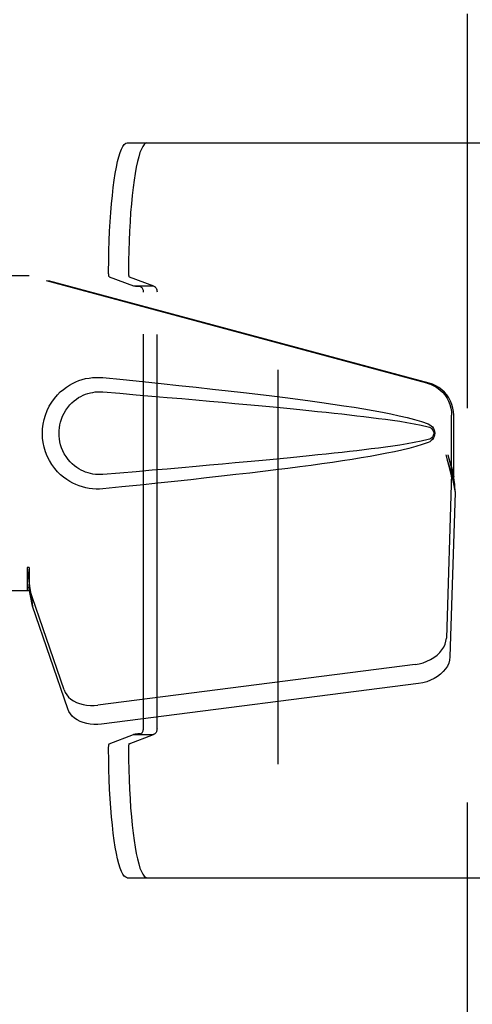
# Model space of a CAD drawing. Header units: inches. Extents: x 0 to 268, y 0 to 174.
# Tile 15 of 125: x 83.68 to 85.37, y 89.25 to 92.94. Entities that reach past the tile are written whole.
import ezdxf

# ---------------------------------------------------------------- set-up
doc = ezdxf.new("R2010")
doc.units = ezdxf.units.IN
doc.header["$LTSCALE"] = 14.754949
doc.header["$MEASUREMENT"] = 0
doc.linetypes.add('HIDDEN', pattern=[0.2, 0.1, -0.1])
doc.layers.add('DEFAULT_2', color=8, linetype='HIDDEN')
doc.layers.add('LEFT_OR_SECONDARY_DOOR_ASSEMBLY', color=7, linetype='CONTINUOUS')

msp = doc.modelspace()

# ---------------------------------------------------------------- linework, layer by layer
at = {"layer": 'DEFAULT_2', "color": 8, "linetype": 'HIDDEN'}
for p, q in [((84.6433, 54.7386), (84.6433, 127.7086)), ((84.0779, 92.4751), (85.8392, 92.4751)), ((84.011, 91.9741), (84.1023, 91.9397)), ((84.0852, 91.9741), (84.1766, 91.9397)), ((84.1023, 91.9397), (84.1766, 91.9397)), ((84.1392, 90.2836), (84.1392, 91.9166)), ((84.1898, 90.2822), (84.1898, 91.9181)), ((84.011, 90.2261), (84.1023, 90.2605)), ((84.0852, 90.2261), (84.1766, 90.2605)), ((84.1023, 90.2605), (84.1766, 90.2605)), ((84.0779, 89.7251), (85.8392, 89.7251))]:
    msp.add_line(p, q, dxfattribs=at)
for points in [[(84.0083, 91.9949), (84.0088, 92.0331), (84.0096, 92.0707), (84.0108, 92.108), (84.0124, 92.1445), (84.0144, 92.18), (84.0168, 92.2143), (84.0195, 92.2471), (84.0226, 92.2784), (84.0259, 92.308), (84.0296, 92.3355), (84.0336, 92.361), (84.0379, 92.3842), (84.0423, 92.405), (84.047, 92.4233), (84.0519, 92.4389), (84.0569, 92.4518), (84.062, 92.462), (84.0673, 92.4693), (84.0725, 92.4736), (84.0779, 92.4751)], [(84.1521, 92.4751), (84.1468, 92.4736), (84.1415, 92.4693), (84.1363, 92.462), (84.1312, 92.4518), (84.1261, 92.4389), (84.1213, 92.4233), (84.1166, 92.405), (84.1121, 92.3842), (84.1079, 92.361), (84.1039, 92.3355), (84.1002, 92.308), (84.0968, 92.2784), (84.0938, 92.2471), (84.091, 92.2143), (84.0887, 92.18), (84.0867, 92.1445), (84.0851, 92.108), (84.0838, 92.0707), (84.083, 92.0331), (84.0826, 91.9949)], [(84.011, 91.9741), (84.0105, 91.9745), (84.0101, 91.9754), (84.0097, 91.9767), (84.0094, 91.9785), (84.0091, 91.9806), (84.0088, 91.9831), (84.0086, 91.9858), (84.0084, 91.9887), (84.0084, 91.9917), (84.0083, 91.9949)], [(84.0826, 91.9949), (84.0826, 91.9917), (84.0827, 91.9887), (84.0829, 91.9858), (84.0831, 91.9831), (84.0833, 91.9806), (84.0837, 91.9785), (84.084, 91.9767), (84.0844, 91.9754), (84.0848, 91.9745), (84.0852, 91.9741)], [(84.1262, 91.9366), (84.1216, 91.937), (84.1175, 91.9374), (84.1138, 91.9377), (84.1105, 91.9381), (84.1078, 91.9385), (84.1054, 91.9389), (84.1036, 91.9393), (84.1023, 91.9397)], [(84.1795, 91.9381), (84.1785, 91.9385), (84.1777, 91.9389), (84.177, 91.9393), (84.1766, 91.9397)], [(84.1795, 91.9381), (84.1811, 91.9373), (84.1828, 91.9359), (84.1846, 91.934), (84.1862, 91.9315), (84.1877, 91.9286), (84.1888, 91.9253), (84.1896, 91.9218), (84.1898, 91.9181)], [(84.1392, 91.9166), (84.1391, 91.9197), (84.1386, 91.9226), (84.1377, 91.9255), (84.1366, 91.9281), (84.1352, 91.9305), (84.1336, 91.9325), (84.1318, 91.9342), (84.13, 91.9355), (84.1281, 91.9363), (84.1262, 91.9366)], [(84.1262, 90.2636), (84.1281, 90.264), (84.13, 90.2648), (84.1318, 90.266), (84.1336, 90.2677), (84.1352, 90.2697), (84.1366, 90.2721), (84.1377, 90.2748), (84.1385, 90.2776), (84.1391, 90.2805), (84.1392, 90.2836)], [(84.1898, 90.2822), (84.1897, 90.2792), (84.1892, 90.2764), (84.1884, 90.2736), (84.1874, 90.2711), (84.1862, 90.2687), (84.1849, 90.2667), (84.1835, 90.265), (84.1821, 90.2637), (84.1808, 90.2627), (84.1795, 90.2621)], [(84.1262, 90.2636), (84.1216, 90.2632), (84.1175, 90.2629), (84.1138, 90.2625), (84.1105, 90.2621), (84.1078, 90.2617), (84.1054, 90.2613), (84.1036, 90.2609), (84.1023, 90.2605)], [(84.1795, 90.2621), (84.1785, 90.2617), (84.1777, 90.2613), (84.177, 90.2609), (84.1766, 90.2605)], [(84.0083, 90.2054), (84.0084, 90.2085), (84.0084, 90.2115), (84.0086, 90.2145), (84.0088, 90.2172), (84.0091, 90.2196), (84.0094, 90.2218), (84.0097, 90.2235), (84.0101, 90.2248), (84.0105, 90.2257), (84.011, 90.2261)], [(84.0852, 90.2261), (84.0848, 90.2257), (84.0844, 90.2248), (84.084, 90.2235), (84.0837, 90.2218), (84.0833, 90.2196), (84.0831, 90.2172), (84.0829, 90.2145), (84.0827, 90.2115), (84.0826, 90.2085), (84.0826, 90.2054)], [(84.0779, 89.7251), (84.0725, 89.7266), (84.0673, 89.731), (84.062, 89.7383), (84.0569, 89.7484), (84.0519, 89.7613), (84.047, 89.777), (84.0423, 89.7953), (84.0379, 89.8161), (84.0336, 89.8393), (84.0296, 89.8647), (84.0259, 89.8923), (84.0226, 89.9218), (84.0195, 89.9531), (84.0168, 89.986), (84.0144, 90.0203), (84.0124, 90.0558), (84.0108, 90.0923), (84.0096, 90.1295), (84.0088, 90.1672), (84.0083, 90.2054)], [(84.0826, 90.2054), (84.083, 90.1672), (84.0838, 90.1295), (84.0851, 90.0923), (84.0867, 90.0558), (84.0887, 90.0203), (84.091, 89.986), (84.0938, 89.9531), (84.0968, 89.9218), (84.1002, 89.8923), (84.1039, 89.8647), (84.1079, 89.8393), (84.1121, 89.8161), (84.1166, 89.7953), (84.1213, 89.777), (84.1261, 89.7613), (84.1312, 89.7484), (84.1363, 89.7383), (84.1415, 89.731), (84.1468, 89.7266), (84.1521, 89.7251)]]:
    msp.add_lwpolyline(points, dxfattribs=at)
at = {"layer": 'LEFT_OR_SECONDARY_DOOR_ASSEMBLY', "color": 8, "linetype": 'HIDDEN'}
for p, q in [((85.3518, 128.3696), (85.3518, 54.0776)), ((83.3903, 91.9786), (83.7113, 91.9786)), ((85.201, 91.5763), (83.7036, 91.9786)), ((85.2087, 91.5763), (83.7113, 91.9786)), ((85.2934, 91.2258), (85.2934, 91.4555)), ((85.3011, 91.2258), (85.3011, 91.4555)), ((85.2716, 91.3074), (85.2934, 91.2258)), ((85.2793, 91.3074), (85.3011, 91.2258)), ((85.295, 91.2533), (85.3037, 91.1971)), ((85.2927, 91.2372), (85.2736, 90.6221)), ((85.2927, 91.2372), (85.3063, 91.1662)), ((85.3011, 91.2258), (85.2934, 91.2258)), ((85.3063, 91.1662), (85.2871, 90.5511)), ((85.3037, 91.1971), (85.3046, 91.1863)), ((85.3046, 91.1863), (85.3055, 91.176)), ((85.3055, 91.176), (85.3063, 91.1662)), ((83.7036, 90.8861), (83.7036, 90.7986)), ((83.7113, 90.8861), (83.7036, 90.8861)), ((83.7113, 90.8861), (83.7113, 90.7986)), ((83.7113, 90.7986), (83.3903, 90.7986)), ((83.8418, 90.4281), (83.7099, 90.8119)), ((83.7234, 90.7409), (83.7099, 90.8119)), ((83.7192, 90.7713), (83.7234, 90.7409)), ((83.8553, 90.3571), (83.7234, 90.7409)), ((85.1561, 90.523), (83.9686, 90.3706)), ((85.1696, 90.452), (83.9822, 90.2995))]:
    msp.add_line(p, q, dxfattribs=at)
for points in [[(83.9872, 91.1806), (83.9744, 91.1797), (83.9615, 91.1797), (83.9486, 91.1805), (83.9357, 91.182), (83.9229, 91.1844), (83.9104, 91.1876), (83.8982, 91.1916), (83.8862, 91.1963), (83.8745, 91.2017), (83.863, 91.208), (83.8516, 91.2153), (83.8402, 91.2236), (83.8288, 91.2333), (83.8176, 91.2443), (83.8066, 91.257), (83.7963, 91.2711), (83.787, 91.2863), (83.779, 91.3024), (83.7724, 91.319), (83.7673, 91.336), (83.7636, 91.3532), (83.7614, 91.3705), (83.7607, 91.3878), (83.7613, 91.4051), (83.7633, 91.4223), (83.7668, 91.4395), (83.7718, 91.4565), (83.7782, 91.4731), (83.7861, 91.4893), (83.7953, 91.5046), (83.8055, 91.5189), (83.8165, 91.5318), (83.8277, 91.5429), (83.8391, 91.5527), (83.8506, 91.5613), (83.8621, 91.5687), (83.8737, 91.5751), (83.8854, 91.5806), (83.8975, 91.5854), (83.9098, 91.5894), (83.9224, 91.5927), (83.9353, 91.5951), (83.9482, 91.5967)], [(83.9482, 91.5967), (83.9613, 91.5975), (83.9743, 91.5975), (83.9872, 91.5966)], [(83.9872, 91.5966), (84.0628, 91.5891), (84.1355, 91.5817), (84.2052, 91.5745), (84.272, 91.5674), (84.3362, 91.5605), (84.3977, 91.5538), (84.4567, 91.5471), (84.5132, 91.5406), (84.5674, 91.5342), (84.6194, 91.5279), (84.6693, 91.5217), (84.7171, 91.5156), (84.7629, 91.5095), (84.8068, 91.5034), (84.8488, 91.4974), (84.8891, 91.4914), (84.9277, 91.4854), (84.9647, 91.4794), (85, 91.4733), (85.0338, 91.4671), (85.0661, 91.4608), (85.0969, 91.4542), (85.1263, 91.4475), (85.1542, 91.4402), (85.1806, 91.4322), (85.2055, 91.4236)], [(85.201, 91.5763), (85.214, 91.572), (85.2263, 91.5664), (85.238, 91.5595), (85.2489, 91.5513), (85.2588, 91.542), (85.2677, 91.5316), (85.2753, 91.5204), (85.2818, 91.5084), (85.2868, 91.4957), (85.2905, 91.4826), (85.2927, 91.4692), (85.2934, 91.4555)], [(85.3011, 91.4555), (85.3004, 91.4692), (85.2982, 91.4826), (85.2945, 91.4957), (85.2894, 91.5084), (85.283, 91.5204), (85.2754, 91.5316), (85.2665, 91.542), (85.2566, 91.5513), (85.2457, 91.5595), (85.234, 91.5664), (85.2217, 91.572), (85.2087, 91.5763)], [(83.9873, 91.2341), (83.9779, 91.2336), (83.9685, 91.2337), (83.9591, 91.2344), (83.9498, 91.2357), (83.9405, 91.2375), (83.9314, 91.24), (83.9225, 91.2429), (83.9139, 91.2465), (83.9055, 91.2505), (83.8972, 91.2551), (83.889, 91.2604), (83.8808, 91.2665), (83.8726, 91.2735), (83.8646, 91.2815), (83.8567, 91.2907), (83.8493, 91.3008), (83.8427, 91.3116), (83.837, 91.3229), (83.8324, 91.3341), (83.8288, 91.3453), (83.8261, 91.3562), (83.8243, 91.367), (83.8232, 91.3775), (83.8229, 91.3878), (83.8231, 91.3982), (83.8241, 91.4086), (83.8258, 91.4193), (83.8283, 91.4302), (83.8318, 91.4413), (83.8362, 91.4526), (83.8417, 91.4638), (83.8482, 91.4748), (83.8555, 91.485), (83.8634, 91.4944), (83.8714, 91.5026), (83.8797, 91.5098), (83.8879, 91.5161), (83.8963, 91.5216), (83.9047, 91.5263), (83.9132, 91.5305), (83.922, 91.5341), (83.9309, 91.5371), (83.9401, 91.5396), (83.9494, 91.5415), (83.9588, 91.5428), (83.9683, 91.5435), (83.9778, 91.5436), (83.9873, 91.5431)], [(83.9873, 91.5431), (84.0506, 91.5378), (84.1118, 91.5326), (84.1709, 91.5276), (84.2278, 91.5227), (84.2826, 91.5179), (84.3354, 91.5133), (84.3862, 91.5088), (84.435, 91.5044), (84.4819, 91.5002), (84.5268, 91.496), (84.5699, 91.492), (84.6112, 91.4881), (84.6507, 91.4843), (84.6884, 91.4807), (84.7244, 91.4771), (84.7587, 91.4736), (84.7915, 91.4703), (84.8228, 91.467), (84.8529, 91.4637), (84.882, 91.4605), (84.9103, 91.4574), (84.9379, 91.4542), (84.965, 91.451), (84.9919, 91.4477), (85.0188, 91.4442), (85.0456, 91.4407), (85.0724, 91.4369), (85.0992, 91.433), (85.126, 91.4287), (85.1527, 91.4241), (85.1792, 91.4187), (85.2056, 91.4128)], [(85.2055, 91.4236), (85.2115, 91.4205), (85.2168, 91.4166), (85.2213, 91.4119), (85.225, 91.4067), (85.2276, 91.401), (85.2292, 91.3951), (85.2298, 91.3888), (85.2293, 91.3826), (85.2277, 91.3766), (85.2252, 91.3709), (85.2215, 91.3655), (85.2169, 91.3607), (85.2116, 91.3568), (85.2055, 91.3536)], [(85.2056, 91.4128), (85.2107, 91.4109), (85.2152, 91.4084), (85.219, 91.4052), (85.2221, 91.4015), (85.2243, 91.3974), (85.2256, 91.3931), (85.2261, 91.3884), (85.2256, 91.3838), (85.2241, 91.3795), (85.2219, 91.3755), (85.2188, 91.3718), (85.215, 91.3687), (85.2106, 91.3663), (85.2056, 91.3645)], [(85.2055, 91.3536), (85.1828, 91.3457), (85.1589, 91.3383), (85.1336, 91.3316), (85.107, 91.3253), (85.0791, 91.3192), (85.05, 91.3133), (85.0196, 91.3075), (84.9879, 91.3018), (84.9548, 91.2962), (84.9202, 91.2906), (84.8842, 91.2851), (84.8467, 91.2795), (84.8076, 91.2739), (84.7669, 91.2683), (84.7246, 91.2627), (84.6804, 91.2569), (84.6345, 91.2512), (84.5867, 91.2453), (84.5369, 91.2394), (84.4851, 91.2334), (84.4312, 91.2272), (84.375, 91.221), (84.3166, 91.2146), (84.2558, 91.2081), (84.1926, 91.2014), (84.1268, 91.1947), (84.0583, 91.1877), (83.9872, 91.1806)], [(85.2056, 91.3645), (85.1793, 91.3585), (85.1528, 91.3532), (85.1262, 91.3485), (85.0994, 91.3443), (85.0727, 91.3403), (85.0459, 91.3366), (85.0192, 91.333), (84.9924, 91.3296), (84.9656, 91.3263), (84.9385, 91.3231), (84.9109, 91.3199), (84.8827, 91.3168), (84.8537, 91.3136), (84.8236, 91.3103), (84.7923, 91.3071), (84.7596, 91.3037), (84.7252, 91.3002), (84.6893, 91.2967), (84.6515, 91.293), (84.612, 91.2892), (84.5707, 91.2853), (84.5276, 91.2813), (84.4826, 91.2771), (84.4357, 91.2729), (84.3868, 91.2685), (84.336, 91.264), (84.2831, 91.2593), (84.2282, 91.2546), (84.1712, 91.2497), (84.1121, 91.2446), (84.0507, 91.2394), (83.9873, 91.2341)], [(85.2716, 91.3074), (85.2769, 91.2878), (85.2823, 91.2686), (85.2877, 91.2497), (85.2931, 91.2314), (85.2984, 91.2138), (85.3037, 91.1971)], [(85.2793, 91.3074), (85.2819, 91.2978), (85.2845, 91.2884), (85.2872, 91.2791), (85.2898, 91.2701), (85.2924, 91.2615), (85.295, 91.2533)], [(85.295, 91.2533), (85.2947, 91.2505), (85.2943, 91.2477), (85.2939, 91.245), (85.2935, 91.2423), (85.2931, 91.2397), (85.2927, 91.2372)], [(83.7036, 90.8861), (83.7061, 90.8659), (83.7088, 90.8458), (83.7114, 90.8262), (83.7141, 90.8071), (83.7192, 90.7713)], [(83.7113, 90.8861), (83.7111, 90.8758), (83.7108, 90.8459)], [(83.7108, 90.8459), (83.7107, 90.8365), (83.7105, 90.8276)], [(83.7181, 90.7791), (83.7166, 90.7901), (83.7144, 90.8074), (83.7127, 90.8234), (83.7116, 90.8379), (83.711, 90.8507), (83.7109, 90.8584)], [(83.7105, 90.8276), (83.7103, 90.8221), (83.7103, 90.8195), (83.7101, 90.8169), (83.71, 90.8144), (83.7099, 90.8119)], [(85.1561, 90.523), (85.1715, 90.5257), (85.1864, 90.5297), (85.2009, 90.5351), (85.2145, 90.5416), (85.2271, 90.5492), (85.2386, 90.5579), (85.2486, 90.5673), (85.2571, 90.5775), (85.264, 90.5883), (85.269, 90.5994), (85.2722, 90.6106), (85.2736, 90.6221)], [(85.2871, 90.5511), (85.2858, 90.5396), (85.2826, 90.5284), (85.2775, 90.5172), (85.2707, 90.5065), (85.2622, 90.4963), (85.2521, 90.4868), (85.2407, 90.4782), (85.228, 90.4706), (85.2144, 90.464), (85.2, 90.4587), (85.1851, 90.4547), (85.1696, 90.452)], [(83.8418, 90.4281), (83.846, 90.4184), (83.8517, 90.4095), (83.8589, 90.4011), (83.8674, 90.3935), (83.8772, 90.3868), (83.8882, 90.3811), (83.9001, 90.3764), (83.9129, 90.3729), (83.9263, 90.3705), (83.9402, 90.3693), (83.9542, 90.3693), (83.9686, 90.3706)], [(83.9822, 90.2995), (83.9678, 90.2983), (83.9537, 90.2983), (83.9398, 90.2995), (83.9264, 90.3018), (83.9137, 90.3054), (83.9017, 90.3101), (83.8908, 90.3158), (83.881, 90.3225), (83.8724, 90.3301), (83.8652, 90.3384), (83.8596, 90.3474), (83.8553, 90.3571)]]:
    msp.add_lwpolyline(points, dxfattribs=at)

doc.saveas('drawing.dxf')
